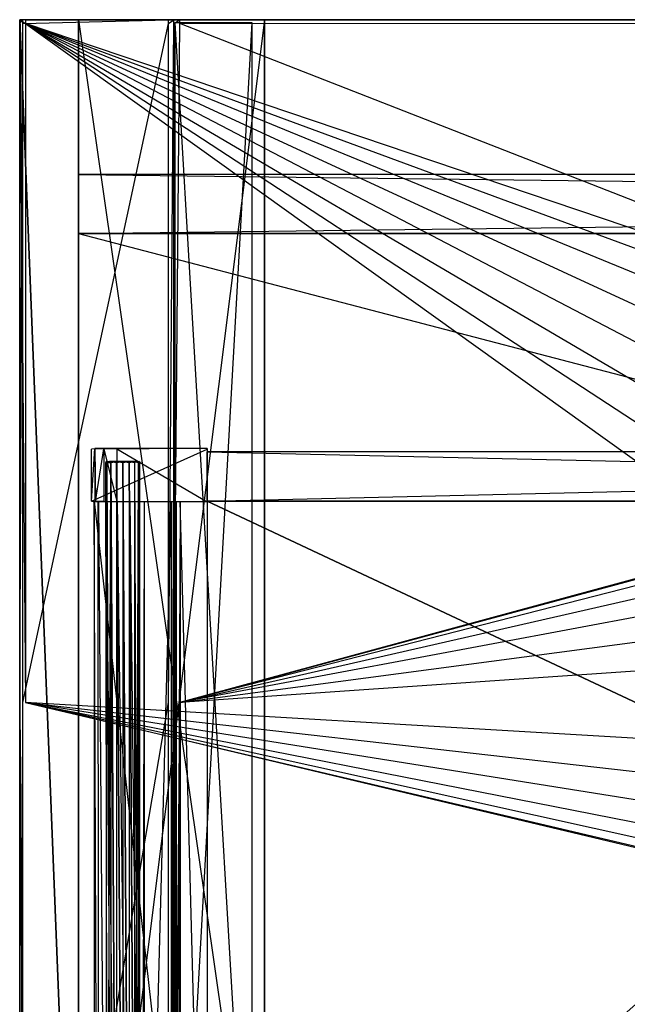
# Model space of a CAD drawing. Extents: x 0 to 1.6, y -0.5 to 0.
# Tile 6 of 23: x 0 to 0.2, y -0.32 to 0. Entities that reach past the tile are written whole.
import ezdxf

# ---------------------------------------------------------------- set-up
doc = ezdxf.new("R2010")
doc.units = 0
for name, color, linetype in [('L12_KORPUS_LEGATO_BO_X_15620__Y', 7, 'CONTINUOUS'), ('L13_KORPUS_LEGATO_RWT_X_15620__', 7, 'CONTINUOUS'), ('L14_KORPUS_LEGATO_3_N_B14600___', 7, 'CONTINUOUS'), ('L16_KORPUS_LEGATO_1_N_B14600___', 7, 'CONTINUOUS'), ('L18_KORPUS_LEGATO_SE_X_190__Y_4', 7, 'CONTINUOUS'), ('L20_DRAWERBOX_LEGATO_REL_6_X_36', 7, 'CONTINUOUS'), ('L22_DRAWERBOX_LEGATO_REL_4_X_13', 7, 'CONTINUOUS'), ('L23_DRAWERBOX_LEGATO_REL_3_X_68', 7, 'CONTINUOUS'), ('L24_DRAWERBOX_LEGATO_REL_2_X_68', 7, 'CONTINUOUS'), ('L25_DRAWERBOX_LEGATO_REL_1_X_37', 7, 'CONTINUOUS'), ('L9_PLATTE_LEGATO_N_B14600__0___', 7, 'CONTINUOUS')]:
    doc.layers.add(name, color=color, linetype=linetype)

msp = doc.modelspace()

# ---------------------------------------------------------------- linework, layer by layer
at = {"layer": 'L12_KORPUS_LEGATO_BO_X_15620__Y', "color": 8}
for points, invisible_edges in [([(0.019, -0.4785, 0.02), (0.019, -0.069, 0.001), (0.019, -0.4785, 0.001), (0.019, -0.4785, 0.02)], 13), ([(0.019, -0.069, 0.001), (0.019, -0.4785, 0.02), (0.019, -0.069, 0.02), (0.019, -0.069, 0.001)], 14), ([(1.581, -0.4785, 0.02), (0.019, -0.069, 0.02), (0.019, -0.4785, 0.02), (1.581, -0.4785, 0.02)], 13), ([(0.019, -0.069, 0.02), (1.581, -0.4785, 0.02), (1.581, -0.069, 0.02), (0.019, -0.069, 0.02)], 14), ([(1.581, -0.069, 0.001), (0.019, -0.4785, 0.001), (0.019, -0.069, 0.001), (1.581, -0.069, 0.001)], 13), ([(0.019, -0.4785, 0.001), (1.581, -0.069, 0.001), (1.581, -0.4785, 0.001), (0.019, -0.4785, 0.001)], 14), ([(0.019, -0.069, 0.02), (1.581, -0.069, 0.001), (0.019, -0.069, 0.001), (0.019, -0.069, 0.02)], 13), ([(1.581, -0.069, 0.001), (0.019, -0.069, 0.02), (1.581, -0.069, 0.02), (1.581, -0.069, 0.001)], 14)]:
    msp.add_3dface(points, dxfattribs=dict(at, invisible_edges=invisible_edges))
at = {"layer": 'L13_KORPUS_LEGATO_RWT_X_15620__', "color": 8}
for points, invisible_edges in [([(0.019, -0.05, 0.1605), (1.581, -0.05, 0.0005), (0.019, -0.05, 0.0005), (0.019, -0.05, 0.1605)], 13), ([(1.581, -0.05, 0.0005), (0.019, -0.05, 0.1605), (1.581, -0.05, 0.1605), (1.581, -0.05, 0.0005)], 14), ([(0.019, -0.069, 0.1605), (0.019, -0.05, 0.0005), (0.019, -0.069, 0.0005), (0.019, -0.069, 0.1605)], 13), ([(0.019, -0.05, 0.0005), (0.019, -0.069, 0.1605), (0.019, -0.05, 0.1605), (0.019, -0.05, 0.0005)], 14), ([(1.581, -0.05, 0.0005), (0.019, -0.069, 0.0005), (0.019, -0.05, 0.0005), (1.581, -0.05, 0.0005)], 13), ([(0.019, -0.069, 0.0005), (1.581, -0.05, 0.0005), (1.581, -0.069, 0.0005), (0.019, -0.069, 0.0005)], 14), ([(1.581, -0.069, 0.1605), (0.019, -0.05, 0.1605), (0.019, -0.069, 0.1605), (1.581, -0.069, 0.1605)], 13), ([(0.019, -0.05, 0.1605), (1.581, -0.069, 0.1605), (1.581, -0.05, 0.1605), (0.019, -0.05, 0.1605)], 14), ([(1.581, -0.069, 0.1605), (0.019, -0.069, 0.0005), (1.581, -0.069, 0.0005), (1.581, -0.069, 0.1605)], 13), ([(0.019, -0.069, 0.0005), (1.581, -0.069, 0.1605), (0.019, -0.069, 0.1605), (0.019, -0.069, 0.0005)], 14)]:
    msp.add_3dface(points, dxfattribs=dict(at, invisible_edges=invisible_edges))
at = {"layer": 'L14_KORPUS_LEGATO_3_N_B14600___', "color": 8}
for points, invisible_edges in [([(0.019, 0, 0.332), (0.079, 0, 0.313), (0.019, 0, 0.313), (0.019, 0, 0.332)], 13), ([(0.079, 0, 0.313), (0.019, 0, 0.332), (0.079, 0, 0.332), (0.079, 0, 0.313)], 14), ([(0.079, 0, 0.313), (0.019, -0.4785, 0.313), (0.019, 0, 0.313), (0.079, 0, 0.313)], 10), ([(0.019, -0.4785, 0.313), (0.079, 0, 0.313), (0.079, -0.4185, 0.313), (0.019, -0.4785, 0.313)], 13), ([(0.019, -0.4785, 0.332), (0.019, 0, 0.313), (0.019, -0.4785, 0.313), (0.019, -0.4785, 0.332)], 13), ([(0.019, 0, 0.313), (0.019, -0.4785, 0.332), (0.019, 0, 0.332), (0.019, 0, 0.313)], 14), ([(0.079, -0.4185, 0.332), (0.019, 0, 0.332), (0.019, -0.4785, 0.332), (0.079, -0.4185, 0.332)], 13), ([(0.019, 0, 0.332), (0.079, -0.4185, 0.332), (0.079, 0, 0.332), (0.019, 0, 0.332)], 14), ([(0.079, 0, 0.313), (0.079, -0.4185, 0.332), (0.079, -0.4185, 0.313), (0.079, 0, 0.313)], 13), ([(0.079, -0.4185, 0.332), (0.079, 0, 0.313), (0.079, 0, 0.332), (0.079, -0.4185, 0.332)], 14)]:
    msp.add_3dface(points, dxfattribs=dict(at, invisible_edges=invisible_edges))
at = {"layer": 'L16_KORPUS_LEGATO_1_N_B14600___', "color": 8}
for points, invisible_edges in [([(0.075, -0.001, 0.332), (0.05, -0.45, 0.332), (0.05, -0.001, 0.332), (0.075, -0.001, 0.332)], 13), ([(0.05, -0.45, 0.332), (0.075, -0.001, 0.332), (0.075, -0.425, 0.332), (0.05, -0.45, 0.332)], 14), ([(0.075, -0.425, 0.342), (0.05, -0.001, 0.342), (0.05, -0.45, 0.342), (0.075, -0.425, 0.342)], 13), ([(0.05, -0.001, 0.342), (0.075, -0.425, 0.342), (0.075, -0.001, 0.342), (0.05, -0.001, 0.342)], 14), ([(0.05, -0.45, 0.342), (0.05, -0.001, 0.332), (0.05, -0.45, 0.332), (0.05, -0.45, 0.342)], 13), ([(0.05, -0.001, 0.332), (0.05, -0.45, 0.342), (0.05, -0.001, 0.342), (0.05, -0.001, 0.332)], 14), ([(0.05, -0.001, 0.342), (0.075, -0.001, 0.332), (0.05, -0.001, 0.332), (0.05, -0.001, 0.342)], 13), ([(0.075, -0.001, 0.332), (0.05, -0.001, 0.342), (0.075, -0.001, 0.342), (0.075, -0.001, 0.332)], 14), ([(0.075, -0.001, 0.332), (0.075, -0.425, 0.342), (0.075, -0.425, 0.332), (0.075, -0.001, 0.332)], 13), ([(0.075, -0.425, 0.342), (0.075, -0.001, 0.332), (0.075, -0.001, 0.342), (0.075, -0.425, 0.342)], 14)]:
    msp.add_3dface(points, dxfattribs=dict(at, invisible_edges=invisible_edges))
at = {"layer": 'L18_KORPUS_LEGATO_SE_X_190__Y_4', "color": 8}
for points, invisible_edges in [([(0.019, -0.479, 0.34), (0, 0, 0.34), (0, -0.479, 0.34), (0.019, -0.479, 0.34)], 13), ([(0, 0, 0.34), (0.019, -0.479, 0.34), (0.019, 0, 0.34), (0, 0, 0.34)], 14), ([(0, 0), (0.019, -0.479), (0, -0.479), (0, 0)], 13), ([(0.019, -0.479), (0, 0), (0.019, 0), (0.019, -0.479)], 14), ([(0, -0.479, 0.34), (0, 0), (0, -0.479), (0, -0.479, 0.34)], 13), ([(0, 0), (0, -0.479, 0.34), (0, 0, 0.34), (0, 0)], 14), ([(0, 0, 0.34), (0.019, 0), (0, 0), (0, 0, 0.34)], 13), ([(0.019, 0), (0, 0, 0.34), (0.019, 0, 0.34), (0.019, 0)], 14), ([(0.019, 0), (0.019, -0.479, 0.34), (0.019, -0.479), (0.019, 0)], 13), ([(0.019, -0.479, 0.34), (0.019, 0), (0.019, 0, 0.34), (0.019, -0.479, 0.34)], 14)]:
    msp.add_3dface(points, dxfattribs=dict(at, invisible_edges=invisible_edges))
at = {"layer": 'L20_DRAWERBOX_LEGATO_REL_6_X_36', "color": 8}
for points, invisible_edges in [([(0.060485, -0.4795, 0.032), (0.024, -0.1555, 0.032), (0.024, -0.4795, 0.032), (0.060485, -0.4795, 0.032)], 13), ([(0.024, -0.1555, 0.032), (0.060485, -0.4795, 0.032), (0.060485, -0.1555, 0.032), (0.024, -0.1555, 0.032)], 14), ([(0.024, -0.1555, 0.032), (0.025286, -0.4795, 0.10758), (0.024, -0.4795, 0.032), (0.024, -0.1555, 0.032)], 13), ([(0.025286, -0.4795, 0.10758), (0.024, -0.1555, 0.032), (0.025286, -0.1555, 0.10758), (0.025286, -0.4795, 0.10758)], 14), ([(0.025286, -0.1555, 0.10758), (0.025533, -0.4795, 0.110955), (0.025286, -0.4795, 0.10758), (0.025286, -0.1555, 0.10758)], 13), ([(0.025533, -0.4795, 0.110955), (0.025286, -0.1555, 0.10758), (0.025533, -0.1555, 0.110955), (0.025533, -0.4795, 0.110955)], 14), ([(0.025533, -0.1555, 0.110955), (0.02788, -0.4795, 0.114232), (0.025533, -0.4795, 0.110955), (0.025533, -0.1555, 0.110955)], 13), ([(0.02788, -0.4795, 0.114232), (0.025533, -0.1555, 0.110955), (0.02788, -0.1555, 0.114232), (0.02788, -0.4795, 0.114232)], 14), ([(0.02788, -0.1555, 0.114232), (0.031526, -0.4795, 0.115948), (0.02788, -0.4795, 0.114232), (0.02788, -0.1555, 0.114232)], 13), ([(0.031526, -0.4795, 0.115948), (0.02788, -0.1555, 0.114232), (0.031526, -0.1555, 0.115948), (0.031526, -0.4795, 0.115948)], 14), ([(0.031526, -0.1555, 0.115948), (0.035589, -0.4795, 0.115998), (0.031526, -0.4795, 0.115948), (0.031526, -0.1555, 0.115948)], 13), ([(0.035589, -0.4795, 0.115998), (0.031526, -0.1555, 0.115948), (0.035589, -0.1555, 0.115998), (0.035589, -0.4795, 0.115998)], 14), ([(0.035589, -0.1555, 0.115998), (0.039428, -0.4795, 0.114666), (0.035589, -0.4795, 0.115998), (0.035589, -0.1555, 0.115998)], 13), ([(0.039428, -0.4795, 0.114666), (0.035589, -0.1555, 0.115998), (0.039428, -0.1555, 0.114666), (0.039428, -0.4795, 0.114666)], 14), ([(0.039428, -0.4795, 0.114666), (0.04018, -0.1555, 0.113598), (0.04018, -0.4795, 0.113598), (0.039428, -0.4795, 0.114666)], 13), ([(0.04018, -0.1555, 0.113598), (0.039428, -0.4795, 0.114666), (0.039428, -0.1555, 0.114666), (0.04018, -0.1555, 0.113598)], 14), ([(0.04018, -0.4795, 0.113598), (0.048889, -0.1555, 0.060646), (0.048889, -0.4795, 0.060646), (0.04018, -0.4795, 0.113598)], 13), ([(0.048889, -0.1555, 0.060646), (0.04018, -0.4795, 0.113598), (0.04018, -0.1555, 0.113598), (0.048889, -0.1555, 0.060646)], 14), ([(0.048889, -0.4795, 0.060646), (0.04947, -0.1555, 0.058607), (0.04947, -0.4795, 0.058607), (0.048889, -0.4795, 0.060646)], 13), ([(0.04947, -0.1555, 0.058607), (0.048889, -0.4795, 0.060646), (0.048889, -0.1555, 0.060646), (0.04947, -0.1555, 0.058607)], 14), ([(0.04947, -0.4795, 0.058607), (0.050433, -0.1555, 0.056719), (0.050433, -0.4795, 0.056719), (0.04947, -0.4795, 0.058607)], 13), ([(0.050433, -0.1555, 0.056719), (0.04947, -0.4795, 0.058607), (0.04947, -0.1555, 0.058607), (0.050433, -0.1555, 0.056719)], 14), ([(0.050433, -0.4795, 0.056719), (0.051741, -0.1555, 0.055052), (0.051741, -0.4795, 0.055052), (0.050433, -0.4795, 0.056719)], 13), ([(0.051741, -0.1555, 0.055052), (0.050433, -0.4795, 0.056719), (0.050433, -0.1555, 0.056719), (0.051741, -0.1555, 0.055052)], 14), ([(0.051741, -0.1555, 0.055052), (0.060485, -0.4795, 0.048743), (0.051741, -0.4795, 0.055052), (0.051741, -0.1555, 0.055052)], 13), ([(0.060485, -0.4795, 0.048743), (0.051741, -0.1555, 0.055052), (0.060485, -0.1555, 0.048743), (0.060485, -0.4795, 0.048743)], 14), ([(0.060485, -0.4795, 0.048743), (0.060485, -0.1555, 0.032), (0.060485, -0.4795, 0.032), (0.060485, -0.4795, 0.048743)], 13), ([(0.060485, -0.1555, 0.032), (0.060485, -0.4795, 0.048743), (0.060485, -0.1555, 0.048743), (0.060485, -0.1555, 0.032)], 14)]:
    msp.add_3dface(points, dxfattribs=dict(at, invisible_edges=invisible_edges))
at = {"layer": 'L22_DRAWERBOX_LEGATO_REL_4_X_13', "color": 8}
for points, invisible_edges in [([(0.027831, -0.142651, 0.1666), (0.028243, -0.143025, 0.168674), (0.027831, -0.143025, 0.1666), (0.027831, -0.142651, 0.1666)], 13), ([(0.028243, -0.143025, 0.168674), (0.027831, -0.142651, 0.1666), (0.028243, -0.142651, 0.168674), (0.028243, -0.143025, 0.168674)], 14), ([(0.028243, -0.142651, 0.164526), (0.027831, -0.143025, 0.1666), (0.028243, -0.143025, 0.164526), (0.028243, -0.142651, 0.164526)], 13), ([(0.027831, -0.143025, 0.1666), (0.028243, -0.142651, 0.164526), (0.027831, -0.142651, 0.1666), (0.027831, -0.143025, 0.1666)], 14), ([(0.029336, -0.142651, 0.164979), (0.027831, -0.142651, 0.1666), (0.028243, -0.142651, 0.164526), (0.029336, -0.142651, 0.164979)], 13), ([(0.027831, -0.142651, 0.1666), (0.029336, -0.142651, 0.164979), (0.029013, -0.142651, 0.1666), (0.027831, -0.142651, 0.1666)], 14), ([(0.029336, -0.142651, 0.168221), (0.027831, -0.142651, 0.1666), (0.029013, -0.142651, 0.1666), (0.029336, -0.142651, 0.168221)], 13), ([(0.027831, -0.142651, 0.1666), (0.029336, -0.142651, 0.168221), (0.028243, -0.142651, 0.168674), (0.027831, -0.142651, 0.1666)], 14), ([(0.027831, -0.143025, 0.1666), (0.028243, -0.452987, 0.168674), (0.027831, -0.452987, 0.1666), (0.027831, -0.143025, 0.1666)], 13), ([(0.028243, -0.452987, 0.168674), (0.027831, -0.143025, 0.1666), (0.028243, -0.143025, 0.168674), (0.028243, -0.452987, 0.168674)], 14), ([(0.028243, -0.143025, 0.164526), (0.027831, -0.452987, 0.1666), (0.028243, -0.452987, 0.164526), (0.028243, -0.143025, 0.164526)], 13), ([(0.027831, -0.452987, 0.1666), (0.028243, -0.143025, 0.164526), (0.027831, -0.143025, 0.1666), (0.027831, -0.452987, 0.1666)], 14), ([(0.028243, -0.142651, 0.168674), (0.029418, -0.143025, 0.170432), (0.028243, -0.143025, 0.168674), (0.028243, -0.142651, 0.168674)], 13), ([(0.029418, -0.143025, 0.170432), (0.028243, -0.142651, 0.168674), (0.029418, -0.142651, 0.170432), (0.029418, -0.143025, 0.170432)], 14), ([(0.029418, -0.142651, 0.162768), (0.028243, -0.143025, 0.164526), (0.029418, -0.143025, 0.162768), (0.029418, -0.142651, 0.162768)], 13), ([(0.028243, -0.143025, 0.164526), (0.029418, -0.142651, 0.162768), (0.028243, -0.142651, 0.164526), (0.028243, -0.143025, 0.164526)], 14), ([(0.030254, -0.142651, 0.163604), (0.028243, -0.142651, 0.164526), (0.029418, -0.142651, 0.162768), (0.030254, -0.142651, 0.163604)], 13), ([(0.028243, -0.142651, 0.164526), (0.030254, -0.142651, 0.163604), (0.029336, -0.142651, 0.164979), (0.028243, -0.142651, 0.164526)], 14), ([(0.030254, -0.142651, 0.169596), (0.028243, -0.142651, 0.168674), (0.029336, -0.142651, 0.168221), (0.030254, -0.142651, 0.169596)], 13), ([(0.028243, -0.142651, 0.168674), (0.030254, -0.142651, 0.169596), (0.029418, -0.142651, 0.170432), (0.028243, -0.142651, 0.168674)], 14), ([(0.028243, -0.143025, 0.168674), (0.029418, -0.452987, 0.170432), (0.028243, -0.452987, 0.168674), (0.028243, -0.143025, 0.168674)], 13), ([(0.029418, -0.452987, 0.170432), (0.028243, -0.143025, 0.168674), (0.029418, -0.143025, 0.170432), (0.029418, -0.452987, 0.170432)], 14), ([(0.029418, -0.143025, 0.162768), (0.028243, -0.452987, 0.164526), (0.029418, -0.452987, 0.162768), (0.029418, -0.143025, 0.162768)], 13), ([(0.028243, -0.452987, 0.164526), (0.029418, -0.143025, 0.162768), (0.028243, -0.143025, 0.164526), (0.028243, -0.452987, 0.164526)], 14), ([(0.029336, -0.142651, 0.164979), (0.037487, -0.142651, 0.1666), (0.029013, -0.142651, 0.1666), (0.029336, -0.142651, 0.164979)], 13), ([(0.029013, -0.142651, 0.1666), (0.037487, -0.142651, 0.1666), (0.029336, -0.142651, 0.168221), (0.029013, -0.142651, 0.1666)], 10), ([(0.030254, -0.142651, 0.163604), (0.036246, -0.142651, 0.163604), (0.029336, -0.142651, 0.164979), (0.030254, -0.142651, 0.163604)], 10), ([(0.029336, -0.142651, 0.164979), (0.036246, -0.142651, 0.163604), (0.037165, -0.142651, 0.164979), (0.029336, -0.142651, 0.164979)], 13), ([(0.029336, -0.142651, 0.164979), (0.037165, -0.142651, 0.164979), (0.037487, -0.142651, 0.1666), (0.029336, -0.142651, 0.164979)], 10), ([(0.029336, -0.142651, 0.168221), (0.037487, -0.142651, 0.1666), (0.037165, -0.142651, 0.168221), (0.029336, -0.142651, 0.168221)], 13), ([(0.029336, -0.142651, 0.168221), (0.037165, -0.142651, 0.168221), (0.030254, -0.142651, 0.169596), (0.029336, -0.142651, 0.168221)], 14), ([(0.031176, -0.142651, 0.171607), (0.029418, -0.143025, 0.170432), (0.029418, -0.142651, 0.170432), (0.031176, -0.142651, 0.171607)], 13), ([(0.029418, -0.143025, 0.170432), (0.031176, -0.142651, 0.171607), (0.031176, -0.143025, 0.171607), (0.029418, -0.143025, 0.170432)], 14), ([(0.031176, -0.143025, 0.161593), (0.029418, -0.142651, 0.162768), (0.029418, -0.143025, 0.162768), (0.031176, -0.143025, 0.161593)], 13), ([(0.029418, -0.142651, 0.162768), (0.031176, -0.143025, 0.161593), (0.031176, -0.142651, 0.161593), (0.029418, -0.142651, 0.162768)], 14), ([(0.031629, -0.142651, 0.162686), (0.029418, -0.142651, 0.162768), (0.031176, -0.142651, 0.161593), (0.031629, -0.142651, 0.162686)], 13), ([(0.029418, -0.142651, 0.162768), (0.031629, -0.142651, 0.162686), (0.030254, -0.142651, 0.163604), (0.029418, -0.142651, 0.162768)], 14), ([(0.031629, -0.142651, 0.170514), (0.029418, -0.142651, 0.170432), (0.030254, -0.142651, 0.169596), (0.031629, -0.142651, 0.170514)], 13), ([(0.029418, -0.142651, 0.170432), (0.031629, -0.142651, 0.170514), (0.031176, -0.142651, 0.171607), (0.029418, -0.142651, 0.170432)], 14), ([(0.029418, -0.143025, 0.170432), (0.031176, -0.452987, 0.171607), (0.029418, -0.452987, 0.170432), (0.029418, -0.143025, 0.170432)], 13), ([(0.031176, -0.452987, 0.171607), (0.029418, -0.143025, 0.170432), (0.031176, -0.143025, 0.171607), (0.031176, -0.452987, 0.171607)], 14), ([(0.031176, -0.452987, 0.161593), (0.029418, -0.143025, 0.162768), (0.029418, -0.452987, 0.162768), (0.031176, -0.452987, 0.161593)], 13), ([(0.029418, -0.143025, 0.162768), (0.031176, -0.452987, 0.161593), (0.031176, -0.143025, 0.161593), (0.029418, -0.143025, 0.162768)], 14), ([(0.031629, -0.142651, 0.162686), (0.034872, -0.142651, 0.162686), (0.030254, -0.142651, 0.163604), (0.031629, -0.142651, 0.162686)], 10), ([(0.030254, -0.142651, 0.163604), (0.034872, -0.142651, 0.162686), (0.036246, -0.142651, 0.163604), (0.030254, -0.142651, 0.163604)], 13), ([(0.030254, -0.142651, 0.169596), (0.037165, -0.142651, 0.168221), (0.036246, -0.142651, 0.169596), (0.030254, -0.142651, 0.169596)], 15), ([(0.030254, -0.142651, 0.169596), (0.036246, -0.142651, 0.169596), (0.031629, -0.142651, 0.170514), (0.030254, -0.142651, 0.169596)], 15), ([(0.03325, -0.142651, 0.172019), (0.031176, -0.143025, 0.171607), (0.031176, -0.142651, 0.171607), (0.03325, -0.142651, 0.172019)], 13), ([(0.031176, -0.143025, 0.171607), (0.03325, -0.142651, 0.172019), (0.03325, -0.143025, 0.172019), (0.031176, -0.143025, 0.171607)], 14), ([(0.03325, -0.143025, 0.161181), (0.031176, -0.142651, 0.161593), (0.031176, -0.143025, 0.161593), (0.03325, -0.143025, 0.161181)], 13), ([(0.031176, -0.142651, 0.161593), (0.03325, -0.143025, 0.161181), (0.03325, -0.142651, 0.161181), (0.031176, -0.142651, 0.161593)], 14), ([(0.03325, -0.142651, 0.162363), (0.031176, -0.142651, 0.161593), (0.03325, -0.142651, 0.161181), (0.03325, -0.142651, 0.162363)], 13), ([(0.031176, -0.142651, 0.161593), (0.03325, -0.142651, 0.162363), (0.031629, -0.142651, 0.162686), (0.031176, -0.142651, 0.161593)], 14), ([(0.03325, -0.142651, 0.170837), (0.031176, -0.142651, 0.171607), (0.031629, -0.142651, 0.170514), (0.03325, -0.142651, 0.170837)], 13), ([(0.031176, -0.142651, 0.171607), (0.03325, -0.142651, 0.170837), (0.03325, -0.142651, 0.172019), (0.031176, -0.142651, 0.171607)], 14), ([(0.031176, -0.143025, 0.171607), (0.03325, -0.452987, 0.172019), (0.031176, -0.452987, 0.171607), (0.031176, -0.143025, 0.171607)], 13), ([(0.03325, -0.452987, 0.172019), (0.031176, -0.143025, 0.171607), (0.03325, -0.143025, 0.172019), (0.03325, -0.452987, 0.172019)], 14), ([(0.03325, -0.452987, 0.161181), (0.031176, -0.143025, 0.161593), (0.031176, -0.452987, 0.161593), (0.03325, -0.452987, 0.161181)], 13), ([(0.031176, -0.143025, 0.161593), (0.03325, -0.452987, 0.161181), (0.03325, -0.143025, 0.161181), (0.031176, -0.143025, 0.161593)], 14), ([(0.034872, -0.142651, 0.162686), (0.031629, -0.142651, 0.162686), (0.03325, -0.142651, 0.162363), (0.034872, -0.142651, 0.162686)], 13), ([(0.031629, -0.142651, 0.170514), (0.036246, -0.142651, 0.169596), (0.034872, -0.142651, 0.170514), (0.031629, -0.142651, 0.170514)], 15), ([(0.031629, -0.142651, 0.170514), (0.034872, -0.142651, 0.170514), (0.03325, -0.142651, 0.170837), (0.031629, -0.142651, 0.170514)], 15), ([(0.035324, -0.143025, 0.161593), (0.03325, -0.142651, 0.161181), (0.03325, -0.143025, 0.161181), (0.035324, -0.143025, 0.161593)], 13), ([(0.03325, -0.142651, 0.161181), (0.035324, -0.143025, 0.161593), (0.035324, -0.142651, 0.161593), (0.03325, -0.142651, 0.161181)], 14), ([(0.035324, -0.142651, 0.171607), (0.03325, -0.143025, 0.172019), (0.03325, -0.142651, 0.172019), (0.035324, -0.142651, 0.171607)], 13), ([(0.03325, -0.143025, 0.172019), (0.035324, -0.142651, 0.171607), (0.035324, -0.143025, 0.171607), (0.03325, -0.143025, 0.172019)], 14), ([(0.035324, -0.142651, 0.171607), (0.03325, -0.142651, 0.170837), (0.034872, -0.142651, 0.170514), (0.035324, -0.142651, 0.171607)], 13), ([(0.03325, -0.142651, 0.170837), (0.035324, -0.142651, 0.171607), (0.03325, -0.142651, 0.172019), (0.03325, -0.142651, 0.170837)], 14), ([(0.035324, -0.142651, 0.161593), (0.03325, -0.142651, 0.162363), (0.03325, -0.142651, 0.161181), (0.035324, -0.142651, 0.161593)], 13), ([(0.03325, -0.142651, 0.162363), (0.035324, -0.142651, 0.161593), (0.034872, -0.142651, 0.162686), (0.03325, -0.142651, 0.162363)], 14), ([(0.035324, -0.452987, 0.161593), (0.03325, -0.143025, 0.161181), (0.03325, -0.452987, 0.161181), (0.035324, -0.452987, 0.161593)], 13), ([(0.03325, -0.143025, 0.161181), (0.035324, -0.452987, 0.161593), (0.035324, -0.143025, 0.161593), (0.03325, -0.143025, 0.161181)], 14), ([(0.03325, -0.143025, 0.172019), (0.035324, -0.452987, 0.171607), (0.03325, -0.452987, 0.172019), (0.03325, -0.143025, 0.172019)], 13), ([(0.035324, -0.452987, 0.171607), (0.03325, -0.143025, 0.172019), (0.035324, -0.143025, 0.171607), (0.035324, -0.452987, 0.171607)], 14), ([(0.037082, -0.142651, 0.170432), (0.034872, -0.142651, 0.170514), (0.036246, -0.142651, 0.169596), (0.037082, -0.142651, 0.170432)], 13), ([(0.034872, -0.142651, 0.170514), (0.037082, -0.142651, 0.170432), (0.035324, -0.142651, 0.171607), (0.034872, -0.142651, 0.170514)], 14), ([(0.037082, -0.142651, 0.162768), (0.034872, -0.142651, 0.162686), (0.035324, -0.142651, 0.161593), (0.037082, -0.142651, 0.162768)], 13), ([(0.034872, -0.142651, 0.162686), (0.037082, -0.142651, 0.162768), (0.036246, -0.142651, 0.163604), (0.034872, -0.142651, 0.162686)], 14), ([(0.037082, -0.143025, 0.162768), (0.035324, -0.142651, 0.161593), (0.035324, -0.143025, 0.161593), (0.037082, -0.143025, 0.162768)], 13), ([(0.035324, -0.142651, 0.161593), (0.037082, -0.143025, 0.162768), (0.037082, -0.142651, 0.162768), (0.035324, -0.142651, 0.161593)], 14), ([(0.037082, -0.142651, 0.170432), (0.035324, -0.143025, 0.171607), (0.035324, -0.142651, 0.171607), (0.037082, -0.142651, 0.170432)], 13), ([(0.035324, -0.143025, 0.171607), (0.037082, -0.142651, 0.170432), (0.037082, -0.143025, 0.170432), (0.035324, -0.143025, 0.171607)], 14), ([(0.037082, -0.452987, 0.162768), (0.035324, -0.143025, 0.161593), (0.035324, -0.452987, 0.161593), (0.037082, -0.452987, 0.162768)], 13), ([(0.035324, -0.143025, 0.161593), (0.037082, -0.452987, 0.162768), (0.037082, -0.143025, 0.162768), (0.035324, -0.143025, 0.161593)], 14), ([(0.035324, -0.143025, 0.171607), (0.037082, -0.452987, 0.170432), (0.035324, -0.452987, 0.171607), (0.035324, -0.143025, 0.171607)], 13), ([(0.037082, -0.452987, 0.170432), (0.035324, -0.143025, 0.171607), (0.037082, -0.143025, 0.170432), (0.037082, -0.452987, 0.170432)], 14), ([(0.038257, -0.142651, 0.168674), (0.036246, -0.142651, 0.169596), (0.037165, -0.142651, 0.168221), (0.038257, -0.142651, 0.168674)], 13), ([(0.036246, -0.142651, 0.169596), (0.038257, -0.142651, 0.168674), (0.037082, -0.142651, 0.170432), (0.036246, -0.142651, 0.169596)], 14), ([(0.038257, -0.142651, 0.164526), (0.036246, -0.142651, 0.163604), (0.037082, -0.142651, 0.162768), (0.038257, -0.142651, 0.164526)], 13), ([(0.036246, -0.142651, 0.163604), (0.038257, -0.142651, 0.164526), (0.037165, -0.142651, 0.164979), (0.036246, -0.142651, 0.163604)], 14), ([(0.038257, -0.143025, 0.164526), (0.037082, -0.142651, 0.162768), (0.037082, -0.143025, 0.162768), (0.038257, -0.143025, 0.164526)], 13), ([(0.037082, -0.142651, 0.162768), (0.038257, -0.143025, 0.164526), (0.038257, -0.142651, 0.164526), (0.037082, -0.142651, 0.162768)], 14), ([(0.037082, -0.143025, 0.170432), (0.038257, -0.142651, 0.168674), (0.038257, -0.143025, 0.168674), (0.037082, -0.143025, 0.170432)], 13), ([(0.038257, -0.142651, 0.168674), (0.037082, -0.143025, 0.170432), (0.037082, -0.142651, 0.170432), (0.038257, -0.142651, 0.168674)], 14), ([(0.038257, -0.452987, 0.164526), (0.037082, -0.143025, 0.162768), (0.037082, -0.452987, 0.162768), (0.038257, -0.452987, 0.164526)], 13), ([(0.037082, -0.143025, 0.162768), (0.038257, -0.452987, 0.164526), (0.038257, -0.143025, 0.164526), (0.037082, -0.143025, 0.162768)], 14), ([(0.037082, -0.452987, 0.170432), (0.038257, -0.143025, 0.168674), (0.038257, -0.452987, 0.168674), (0.037082, -0.452987, 0.170432)], 13), ([(0.038257, -0.143025, 0.168674), (0.037082, -0.452987, 0.170432), (0.037082, -0.143025, 0.170432), (0.038257, -0.143025, 0.168674)], 14), ([(0.037487, -0.142651, 0.1666), (0.038257, -0.142651, 0.168674), (0.037165, -0.142651, 0.168221), (0.037487, -0.142651, 0.1666)], 14), ([(0.03867, -0.142651, 0.1666), (0.037165, -0.142651, 0.164979), (0.038257, -0.142651, 0.164526), (0.03867, -0.142651, 0.1666)], 13), ([(0.037165, -0.142651, 0.164979), (0.03867, -0.142651, 0.1666), (0.037487, -0.142651, 0.1666), (0.037165, -0.142651, 0.164979)], 14), ([(0.038257, -0.142651, 0.168674), (0.037487, -0.142651, 0.1666), (0.03867, -0.142651, 0.1666), (0.038257, -0.142651, 0.168674)], 13), ([(0.03867, -0.143025, 0.1666), (0.038257, -0.142651, 0.164526), (0.038257, -0.143025, 0.164526), (0.03867, -0.143025, 0.1666)], 13), ([(0.038257, -0.142651, 0.164526), (0.03867, -0.143025, 0.1666), (0.03867, -0.142651, 0.1666), (0.038257, -0.142651, 0.164526)], 14), ([(0.038257, -0.143025, 0.168674), (0.03867, -0.142651, 0.1666), (0.03867, -0.143025, 0.1666), (0.038257, -0.143025, 0.168674)], 13), ([(0.03867, -0.142651, 0.1666), (0.038257, -0.143025, 0.168674), (0.038257, -0.142651, 0.168674), (0.03867, -0.142651, 0.1666)], 14), ([(0.03867, -0.452987, 0.1666), (0.038257, -0.143025, 0.164526), (0.038257, -0.452987, 0.164526), (0.03867, -0.452987, 0.1666)], 13), ([(0.038257, -0.143025, 0.164526), (0.03867, -0.452987, 0.1666), (0.03867, -0.143025, 0.1666), (0.038257, -0.143025, 0.164526)], 14), ([(0.038257, -0.452987, 0.168674), (0.03867, -0.143025, 0.1666), (0.03867, -0.452987, 0.1666), (0.038257, -0.452987, 0.168674)], 13), ([(0.03867, -0.143025, 0.1666), (0.038257, -0.452987, 0.168674), (0.038257, -0.143025, 0.168674), (0.03867, -0.143025, 0.1666)], 14)]:
    msp.add_3dface(points, dxfattribs=dict(at, invisible_edges=invisible_edges))
at = {"layer": 'L23_DRAWERBOX_LEGATO_REL_3_X_68', "color": 8}
for points, invisible_edges in [([(0.060485, -0.1555, 0.032), (0.749015, -0.1555, 0.048), (0.749015, -0.1555, 0.032), (0.060485, -0.1555, 0.032)], 13), ([(0.749015, -0.1555, 0.048), (0.060485, -0.1555, 0.032), (0.060485, -0.1555, 0.048), (0.749015, -0.1555, 0.048)], 14), ([(0.749015, -0.4795, 0.048), (0.060485, -0.1555, 0.048), (0.060485, -0.4795, 0.048), (0.749015, -0.4795, 0.048)], 13), ([(0.060485, -0.1555, 0.048), (0.749015, -0.4795, 0.048), (0.749015, -0.1555, 0.048), (0.060485, -0.1555, 0.048)], 14), ([(0.060485, -0.1555, 0.032), (0.749015, -0.4795, 0.032), (0.060485, -0.4795, 0.032), (0.060485, -0.1555, 0.032)], 13), ([(0.749015, -0.4795, 0.032), (0.060485, -0.1555, 0.032), (0.749015, -0.1555, 0.032), (0.749015, -0.4795, 0.032)], 14), ([(0.060485, -0.4795, 0.048), (0.060485, -0.1555, 0.032), (0.060485, -0.4795, 0.032), (0.060485, -0.4795, 0.048)], 13), ([(0.060485, -0.1555, 0.032), (0.060485, -0.4795, 0.048), (0.060485, -0.1555, 0.048), (0.060485, -0.1555, 0.032)], 14)]:
    msp.add_3dface(points, dxfattribs=dict(at, invisible_edges=invisible_edges))
at = {"layer": 'L24_DRAWERBOX_LEGATO_REL_2_X_68', "color": 8}
for points, invisible_edges in [([(0.749015, -0.1555, 0.167), (0.060485, -0.1395, 0.167), (0.060485, -0.1555, 0.167), (0.749015, -0.1555, 0.167)], 13), ([(0.060485, -0.1395, 0.167), (0.749015, -0.1555, 0.167), (0.749015, -0.1395, 0.167), (0.060485, -0.1395, 0.167)], 14), ([(0.060485, -0.1395, 0.167), (0.749015, -0.1395, 0.032), (0.060485, -0.1395, 0.032), (0.060485, -0.1395, 0.167)], 13), ([(0.749015, -0.1395, 0.032), (0.060485, -0.1395, 0.167), (0.749015, -0.1395, 0.167), (0.749015, -0.1395, 0.032)], 14), ([(0.749015, -0.1395, 0.032), (0.060485, -0.1555, 0.032), (0.060485, -0.1395, 0.032), (0.749015, -0.1395, 0.032)], 13), ([(0.060485, -0.1555, 0.032), (0.749015, -0.1395, 0.032), (0.749015, -0.1555, 0.032), (0.060485, -0.1555, 0.032)], 14), ([(0.060485, -0.1555, 0.167), (0.060485, -0.1395, 0.032), (0.060485, -0.1555, 0.032), (0.060485, -0.1555, 0.167)], 13), ([(0.060485, -0.1395, 0.032), (0.060485, -0.1555, 0.167), (0.060485, -0.1395, 0.167), (0.060485, -0.1395, 0.032)], 14), ([(0.749015, -0.1555, 0.032), (0.060485, -0.1555, 0.167), (0.060485, -0.1555, 0.032), (0.749015, -0.1555, 0.032)], 13), ([(0.060485, -0.1555, 0.167), (0.749015, -0.1555, 0.032), (0.749015, -0.1555, 0.167), (0.060485, -0.1555, 0.167)], 14)]:
    msp.add_3dface(points, dxfattribs=dict(at, invisible_edges=invisible_edges))
at = {"layer": 'L25_DRAWERBOX_LEGATO_REL_1_X_37', "color": 8}
for points, invisible_edges in [([(0.060485, -0.138513, 0.1674), (0.023142, -0.138651, 0.032007), (0.024237, -0.138468, 0.157951), (0.060485, -0.138513, 0.1674)], 14), ([(0.024237, -0.138468, 0.157951), (0.023142, -0.155499, 0.032007), (0.024237, -0.155682, 0.157951), (0.024237, -0.138468, 0.157951)], 13), ([(0.023142, -0.155499, 0.032007), (0.024237, -0.138468, 0.157951), (0.023142, -0.138651, 0.032007), (0.023142, -0.155499, 0.032007)], 14), ([(0.060485, -0.138513, 0.1674), (0.060485, -0.13865, 0.032), (0.023142, -0.138651, 0.032007), (0.060485, -0.138513, 0.1674)], 14), ([(0.060485, -0.13865, 0.032), (0.023142, -0.155499, 0.032007), (0.023142, -0.138651, 0.032007), (0.060485, -0.13865, 0.032)], 13), ([(0.023142, -0.155499, 0.032007), (0.060485, -0.13865, 0.032), (0.060485, -0.1555, 0.032), (0.023142, -0.155499, 0.032007)], 14), ([(0.060485, -0.138513, 0.1674), (0.024237, -0.138468, 0.157951), (0.027167, -0.138536, 0.165411), (0.060485, -0.138513, 0.1674)], 14), ([(0.027167, -0.138536, 0.165411), (0.024237, -0.138468, 0.157951), (0.024482, -0.138542, 0.16166), (0.027167, -0.138536, 0.165411)], 14), ([(0.024482, -0.155608, 0.16166), (0.024237, -0.138468, 0.157951), (0.024237, -0.155682, 0.157951), (0.024482, -0.155608, 0.16166)], 13), ([(0.024237, -0.138468, 0.157951), (0.024482, -0.155608, 0.16166), (0.024482, -0.138542, 0.16166), (0.024237, -0.138468, 0.157951)], 14), ([(0.027167, -0.138536, 0.165411), (0.024482, -0.155608, 0.16166), (0.027167, -0.155614, 0.165411), (0.027167, -0.138536, 0.165411)], 13), ([(0.024482, -0.155608, 0.16166), (0.027167, -0.138536, 0.165411), (0.024482, -0.138542, 0.16166), (0.024482, -0.155608, 0.16166)], 14), ([(0.060485, -0.138513, 0.1674), (0.027167, -0.138536, 0.165411), (0.031279, -0.138525, 0.167347), (0.060485, -0.138513, 0.1674)], 14), ([(0.027167, -0.138536, 0.165411), (0.031279, -0.155625, 0.167347), (0.031279, -0.138525, 0.167347), (0.027167, -0.138536, 0.165411)], 14), ([(0.031279, -0.155625, 0.167347), (0.027167, -0.138536, 0.165411), (0.027167, -0.155614, 0.165411), (0.031279, -0.155625, 0.167347)], 13), ([(0.031279, -0.138525, 0.167347), (0.060485, -0.155637, 0.1674), (0.060485, -0.138513, 0.1674), (0.031279, -0.138525, 0.167347)], 14), ([(0.060485, -0.155637, 0.1674), (0.031279, -0.138525, 0.167347), (0.031279, -0.155625, 0.167347), (0.060485, -0.155637, 0.1674)], 13), ([(0.060485, -0.1555, 0.032), (0.060485, -0.138513, 0.1674), (0.060485, -0.155637, 0.1674), (0.060485, -0.1555, 0.032)], 13), ([(0.060485, -0.138513, 0.1674), (0.060485, -0.1555, 0.032), (0.060485, -0.13865, 0.032), (0.060485, -0.138513, 0.1674)], 14), ([(0.024237, -0.155682, 0.157951), (0.023142, -0.155499, 0.032007), (0.060485, -0.1555, 0.032), (0.024237, -0.155682, 0.157951)], 14), ([(0.060485, -0.155637, 0.1674), (0.024237, -0.155682, 0.157951), (0.060485, -0.1555, 0.032), (0.060485, -0.155637, 0.1674)], 14), ([(0.027167, -0.155614, 0.165411), (0.024482, -0.155608, 0.16166), (0.024237, -0.155682, 0.157951), (0.027167, -0.155614, 0.165411)], 14), ([(0.060485, -0.155637, 0.1674), (0.027167, -0.155614, 0.165411), (0.024237, -0.155682, 0.157951), (0.060485, -0.155637, 0.1674)], 14), ([(0.060485, -0.155637, 0.1674), (0.031279, -0.155625, 0.167347), (0.027167, -0.155614, 0.165411), (0.060485, -0.155637, 0.1674)], 14)]:
    msp.add_3dface(points, dxfattribs=dict(at, invisible_edges=invisible_edges))
at = {"layer": 'L9_PLATTE_LEGATO_N_B14600__0___', "color": 8}
for points, invisible_edges in [([(0, 0, 0.3732), (0.002934, 0, 0.372564), (0.001013, 0, 0.372564), (0, 0, 0.3732)], 13), ([(0.002934, 0, 0.372564), (0, 0, 0.3732), (0.00192, 0, 0.3732), (0.002934, 0, 0.372564)], 14), ([(0, -0.001197, 0.374378), (0, 0, 0.3732), (0, -0.001197, 0.3732), (0, -0.001197, 0.374378)], 13), ([(0, 0, 0.3732), (0, -0.001197, 0.374378), (0, 0, 0.374378), (0, 0, 0.3732)], 14), ([(0, 0, 0.378361), (0.00192, 0, 0.374378), (0, 0, 0.374378), (0, 0, 0.378361)], 13), ([(0.00192, 0, 0.374378), (0, 0, 0.378361), (0.00192, 0, 0.378361), (0.00192, 0, 0.374378)], 14), ([(0.001013, 0, 0.372564), (0, -0.001197, 0.3732), (0, 0, 0.3732), (0.001013, 0, 0.372564)], 13), ([(0, -0.001197, 0.3732), (0.001013, 0, 0.372564), (0.001013, -0.001197, 0.372564), (0, -0.001197, 0.3732)], 14), ([(0.00192, -0.001197, 0.38), (0, 0, 0.38), (0, -0.001197, 0.38), (0.00192, -0.001197, 0.38)], 13), ([(0, 0, 0.38), (0.00192, -0.001197, 0.38), (0.00192, 0, 0.38), (0, 0, 0.38)], 14), ([(0, 0, 0.38), (0.00192, 0, 0.378361), (0, 0, 0.378361), (0, 0, 0.38)], 13), ([(0.00192, 0, 0.378361), (0, 0, 0.38), (0.00192, 0, 0.38), (0.00192, 0, 0.378361)], 14), ([(0, 0, 0.374378), (0.00192, 0, 0.3732), (0, 0, 0.3732), (0, 0, 0.374378)], 13), ([(0.00192, 0, 0.3732), (0, 0, 0.374378), (0.00192, 0, 0.374378), (0.00192, 0, 0.3732)], 14), ([(0, -0.001197, 0.378361), (0, 0, 0.374378), (0, -0.001197, 0.374378), (0, -0.001197, 0.378361)], 13), ([(0, 0, 0.374378), (0, -0.001197, 0.378361), (0, 0, 0.378361), (0, 0, 0.374378)], 14), ([(0, -0.001197, 0.38), (0, 0, 0.378361), (0, -0.001197, 0.378361), (0, -0.001197, 0.38)], 13), ([(0, 0, 0.378361), (0, -0.001197, 0.38), (0, 0, 0.38), (0, 0, 0.378361)], 14), ([(0.001013, 0, 0.372564), (0.049961, 0, 0.343069), (0.048041, 0, 0.343069), (0.001013, 0, 0.372564)], 13), ([(0.049961, 0, 0.343069), (0.001013, 0, 0.372564), (0.002934, 0, 0.372564), (0.049961, 0, 0.343069)], 14), ([(0.048041, 0, 0.343069), (0.001013, -0.001197, 0.372564), (0.001013, 0, 0.372564), (0.048041, 0, 0.343069)], 13), ([(0.001013, -0.001197, 0.372564), (0.048041, 0, 0.343069), (0.048041, -0.001197, 0.343069), (0.001013, -0.001197, 0.372564)], 14), ([(0.00192, 0, 0.378361), (1.598322, 0, 0.374378), (0.00192, 0, 0.374378), (0.00192, 0, 0.378361)], 13), ([(1.598322, 0, 0.374378), (0.00192, 0, 0.378361), (1.598322, 0, 0.378361), (1.598322, 0, 0.374378)], 14), ([(0.00192, 0, 0.38), (1.598322, 0, 0.378361), (0.00192, 0, 0.378361), (0.00192, 0, 0.38)], 13), ([(1.598322, 0, 0.378361), (0.00192, 0, 0.38), (1.598322, 0, 0.38), (1.598322, 0, 0.378361)], 14), ([(0.00192, 0, 0.3732), (1.597308, 0, 0.372564), (0.002934, 0, 0.372564), (0.00192, 0, 0.3732)], 13), ([(1.597308, 0, 0.372564), (0.00192, 0, 0.3732), (1.598322, 0, 0.3732), (1.597308, 0, 0.372564)], 14), ([(0.00192, 0, 0.374378), (1.598322, 0, 0.3732), (0.00192, 0, 0.3732), (0.00192, 0, 0.374378)], 13), ([(1.598322, 0, 0.3732), (0.00192, 0, 0.374378), (1.598322, 0, 0.374378), (1.598322, 0, 0.3732)], 14), ([(1.598322, -0.001197, 0.38), (0.00192, 0, 0.38), (0.00192, -0.001197, 0.38), (1.598322, -0.001197, 0.38)], 13), ([(0.00192, 0, 0.38), (1.598322, -0.001197, 0.38), (1.598322, 0, 0.38), (0.00192, 0, 0.38)], 14), ([(0.002934, 0, 0.372564), (1.550281, 0, 0.343069), (0.049961, 0, 0.343069), (0.002934, 0, 0.372564)], 13), ([(1.550281, 0, 0.343069), (0.002934, 0, 0.372564), (1.597308, 0, 0.372564), (1.550281, 0, 0.343069)], 14), ([(0.049744, 0, 0.342), (0.048041, -0.001197, 0.343069), (0.048041, 0, 0.343069), (0.049744, 0, 0.342)], 13), ([(0.048041, -0.001197, 0.343069), (0.049744, 0, 0.342), (0.049744, -0.001197, 0.342), (0.048041, -0.001197, 0.343069)], 14), ([(0.048041, 0, 0.343069), (0.051665, 0, 0.342), (0.049744, 0, 0.342), (0.048041, 0, 0.343069)], 13), ([(0.051665, 0, 0.342), (0.048041, 0, 0.343069), (0.049961, 0, 0.343069), (0.051665, 0, 0.342)], 14), ([(0.051665, 0, 0.342), (0.049744, -0.001197, 0.342), (0.049744, 0, 0.342), (0.051665, 0, 0.342)], 13), ([(0.049744, -0.001197, 0.342), (0.051665, 0, 0.342), (0.051665, -0.001197, 0.342), (0.049744, -0.001197, 0.342)], 14), ([(0.049961, 0, 0.343069), (1.548577, 0, 0.342), (0.051665, 0, 0.342), (0.049961, 0, 0.343069)], 13), ([(1.548577, 0, 0.342), (0.049961, 0, 0.343069), (1.550281, 0, 0.343069), (1.548577, 0, 0.342)], 14), ([(1.548577, 0, 0.342), (0.051665, -0.001197, 0.342), (0.051665, 0, 0.342), (1.548577, 0, 0.342)], 13), ([(0.051665, -0.001197, 0.342), (1.548577, 0, 0.342), (1.548577, -0.001197, 0.342), (0.051665, -0.001197, 0.342)], 14), ([(0, -0.220523, 0.38), (0, -0.001197, 0.378361), (0, -0.220523, 0.378361), (0, -0.220523, 0.38)], 13), ([(0, -0.001197, 0.378361), (0, -0.220523, 0.38), (0, -0.001197, 0.38), (0, -0.001197, 0.378361)], 14), ([(0, -0.220523, 0.378361), (0, -0.001197, 0.374378), (0, -0.220523, 0.374378), (0, -0.220523, 0.378361)], 13), ([(0, -0.001197, 0.374378), (0, -0.220523, 0.378361), (0, -0.001197, 0.378361), (0, -0.001197, 0.374378)], 14), ([(0.001013, -0.001197, 0.372564), (0, -0.220523, 0.3732), (0, -0.001197, 0.3732), (0.001013, -0.001197, 0.372564)], 13), ([(0, -0.220523, 0.3732), (0.001013, -0.001197, 0.372564), (0.001013, -0.220523, 0.372564), (0, -0.220523, 0.3732)], 14), ([(0, -0.220523, 0.374378), (0, -0.001197, 0.3732), (0, -0.220523, 0.3732), (0, -0.220523, 0.374378)], 13), ([(0, -0.001197, 0.3732), (0, -0.220523, 0.374378), (0, -0.001197, 0.374378), (0, -0.001197, 0.3732)], 14), ([(0.00192, -0.220523, 0.38), (0, -0.001197, 0.38), (0, -0.220523, 0.38), (0.00192, -0.220523, 0.38)], 13), ([(0, -0.001197, 0.38), (0.00192, -0.220523, 0.38), (0.00192, -0.001197, 0.38), (0, -0.001197, 0.38)], 14), ([(0.048041, -0.001197, 0.343069), (0.001013, -0.220523, 0.372564), (0.001013, -0.001197, 0.372564), (0.048041, -0.001197, 0.343069)], 13), ([(0.001013, -0.220523, 0.372564), (0.048041, -0.001197, 0.343069), (0.048041, -0.220523, 0.343069), (0.001013, -0.220523, 0.372564)], 14), ([(0.307578, -0.220523, 0.38), (0.00192, -0.001197, 0.38), (0.00192, -0.220523, 0.38), (0.307578, -0.220523, 0.38)], 13), ([(0.00192, -0.001197, 0.38), (0.307578, -0.220523, 0.38), (0.309354, -0.202493, 0.38), (0.00192, -0.001197, 0.38)], 10), ([(0.00192, -0.001197, 0.38), (0.309354, -0.202493, 0.38), (0.314613, -0.185157, 0.38), (0.00192, -0.001197, 0.38)], 13), ([(0.00192, -0.001197, 0.38), (0.314613, -0.185157, 0.38), (0.323153, -0.16918, 0.38), (0.00192, -0.001197, 0.38)], 10), ([(0.00192, -0.001197, 0.38), (0.323153, -0.16918, 0.38), (0.334646, -0.155175, 0.38), (0.00192, -0.001197, 0.38)], 13), ([(0.00192, -0.001197, 0.38), (0.334646, -0.155175, 0.38), (0.34865, -0.143682, 0.38), (0.00192, -0.001197, 0.38)], 10), ([(0.00192, -0.001197, 0.38), (0.34865, -0.143682, 0.38), (0.364628, -0.135142, 0.38), (0.00192, -0.001197, 0.38)], 13), ([(0.00192, -0.001197, 0.38), (0.364628, -0.135142, 0.38), (0.381964, -0.129883, 0.38), (0.00192, -0.001197, 0.38)], 10), ([(0.00192, -0.001197, 0.38), (0.381964, -0.129883, 0.38), (1.598322, -0.001197, 0.38), (0.00192, -0.001197, 0.38)], 13), ([(0.049744, -0.001197, 0.342), (0.048041, -0.220523, 0.343069), (0.048041, -0.001197, 0.343069), (0.049744, -0.001197, 0.342)], 13), ([(0.048041, -0.220523, 0.343069), (0.049744, -0.001197, 0.342), (0.049744, -0.220523, 0.342), (0.048041, -0.220523, 0.343069)], 14), ([(0.051665, -0.001197, 0.342), (0.049744, -0.220523, 0.342), (0.049744, -0.001197, 0.342), (0.051665, -0.001197, 0.342)], 13), ([(0.049744, -0.220523, 0.342), (0.051665, -0.001197, 0.342), (0.051665, -0.220523, 0.342), (0.049744, -0.220523, 0.342)], 14), ([(0.051665, -0.001197, 0.342), (0.38208, -0.130464, 0.342), (0.051665, -0.220523, 0.342), (0.051665, -0.001197, 0.342)], 13), ([(0.38208, -0.130464, 0.342), (0.051665, -0.001197, 0.342), (1.548577, -0.001197, 0.342), (0.38208, -0.130464, 0.342)], 10), ([(0.051665, -0.220523, 0.342), (0.38208, -0.130464, 0.342), (0.364854, -0.135689, 0.342), (0.051665, -0.220523, 0.342)], 13), ([(0.051665, -0.220523, 0.342), (0.364854, -0.135689, 0.342), (0.348979, -0.144175, 0.342), (0.051665, -0.220523, 0.342)], 10), ([(0.051665, -0.220523, 0.342), (0.348979, -0.144175, 0.342), (0.335065, -0.155594, 0.342), (0.051665, -0.220523, 0.342)], 13), ([(0.051665, -0.220523, 0.342), (0.335065, -0.155594, 0.342), (0.323646, -0.169509, 0.342), (0.051665, -0.220523, 0.342)], 10), ([(0.051665, -0.220523, 0.342), (0.323646, -0.169509, 0.342), (0.31516, -0.185384, 0.342), (0.051665, -0.220523, 0.342)], 13), ([(0.051665, -0.220523, 0.342), (0.31516, -0.185384, 0.342), (0.309935, -0.202609, 0.342), (0.051665, -0.220523, 0.342)], 10), ([(0.051665, -0.220523, 0.342), (0.309935, -0.202609, 0.342), (0.308171, -0.220523, 0.342), (0.051665, -0.220523, 0.342)], 13), ([(0.00192, -0.498375, 0.38), (0, -0.220523, 0.38), (0, -0.498375, 0.38), (0.00192, -0.498375, 0.38)], 13), ([(0, -0.220523, 0.38), (0.00192, -0.498375, 0.38), (0.00192, -0.220523, 0.38), (0, -0.220523, 0.38)], 14), ([(0.001013, -0.220523, 0.372564), (0, -0.498375, 0.3732), (0, -0.220523, 0.3732), (0.001013, -0.220523, 0.372564)], 13), ([(0, -0.498375, 0.3732), (0.001013, -0.220523, 0.372564), (0.001013, -0.497362, 0.372564), (0, -0.498375, 0.3732)], 14), ([(0, -0.498375, 0.378361), (0, -0.220523, 0.374378), (0, -0.498375, 0.374378), (0, -0.498375, 0.378361)], 13), ([(0, -0.220523, 0.374378), (0, -0.498375, 0.378361), (0, -0.220523, 0.378361), (0, -0.220523, 0.374378)], 14), ([(0, -0.498375, 0.38), (0, -0.220523, 0.378361), (0, -0.498375, 0.378361), (0, -0.498375, 0.38)], 13), ([(0, -0.220523, 0.378361), (0, -0.498375, 0.38), (0, -0.220523, 0.38), (0, -0.220523, 0.378361)], 14), ([(0, -0.498375, 0.374378), (0, -0.220523, 0.3732), (0, -0.498375, 0.3732), (0, -0.498375, 0.374378)], 13), ([(0, -0.220523, 0.3732), (0, -0.498375, 0.374378), (0, -0.220523, 0.374378), (0, -0.220523, 0.3732)], 14), ([(0.048041, -0.220523, 0.343069), (0.001013, -0.497362, 0.372564), (0.001013, -0.220523, 0.372564), (0.048041, -0.220523, 0.343069)], 13), ([(0.001013, -0.497362, 0.372564), (0.048041, -0.220523, 0.343069), (0.048041, -0.450334, 0.343069), (0.001013, -0.497362, 0.372564)], 14), ([(0.00192, -0.498375, 0.38), (0.381964, -0.311163, 0.38), (0.00192, -0.220523, 0.38), (0.00192, -0.498375, 0.38)], 13), ([(0.00192, -0.220523, 0.38), (0.381964, -0.311163, 0.38), (0.364628, -0.305904, 0.38), (0.00192, -0.220523, 0.38)], 13), ([(0.00192, -0.220523, 0.38), (0.364628, -0.305904, 0.38), (0.34865, -0.297364, 0.38), (0.00192, -0.220523, 0.38)], 10), ([(0.00192, -0.220523, 0.38), (0.34865, -0.297364, 0.38), (0.334646, -0.28587, 0.38), (0.00192, -0.220523, 0.38)], 13), ([(0.00192, -0.220523, 0.38), (0.334646, -0.28587, 0.38), (0.323153, -0.271866, 0.38), (0.00192, -0.220523, 0.38)], 10), ([(0.00192, -0.220523, 0.38), (0.323153, -0.271866, 0.38), (0.314613, -0.255889, 0.38), (0.00192, -0.220523, 0.38)], 13), ([(0.00192, -0.220523, 0.38), (0.314613, -0.255889, 0.38), (0.309354, -0.238552, 0.38), (0.00192, -0.220523, 0.38)], 10), ([(0.00192, -0.220523, 0.38), (0.309354, -0.238552, 0.38), (0.307578, -0.220523, 0.38), (0.00192, -0.220523, 0.38)], 13), ([(0.049744, -0.220523, 0.342), (0.048041, -0.450334, 0.343069), (0.048041, -0.220523, 0.343069), (0.049744, -0.220523, 0.342)], 13), ([(0.048041, -0.450334, 0.343069), (0.049744, -0.220523, 0.342), (0.049744, -0.448631, 0.342), (0.048041, -0.450334, 0.343069)], 14), ([(0.051665, -0.220523, 0.342), (0.049744, -0.448631, 0.342), (0.049744, -0.220523, 0.342), (0.051665, -0.220523, 0.342)], 13), ([(0.049744, -0.448631, 0.342), (0.051665, -0.220523, 0.342), (0.051665, -0.448631, 0.342), (0.049744, -0.448631, 0.342)], 14), ([(0.308171, -0.220523, 0.342), (0.051665, -0.448631, 0.342), (0.051665, -0.220523, 0.342), (0.308171, -0.220523, 0.342)], 13), ([(0.051665, -0.448631, 0.342), (0.308171, -0.220523, 0.342), (0.309935, -0.238437, 0.342), (0.051665, -0.448631, 0.342)], 10), ([(0.051665, -0.448631, 0.342), (0.309935, -0.238437, 0.342), (0.31516, -0.255662, 0.342), (0.051665, -0.448631, 0.342)], 13), ([(0.051665, -0.448631, 0.342), (0.31516, -0.255662, 0.342), (0.323646, -0.271537, 0.342), (0.051665, -0.448631, 0.342)], 10), ([(0.051665, -0.448631, 0.342), (0.323646, -0.271537, 0.342), (0.335065, -0.285452, 0.342), (0.051665, -0.448631, 0.342)], 13), ([(0.051665, -0.448631, 0.342), (0.335065, -0.285452, 0.342), (0.348979, -0.296871, 0.342), (0.051665, -0.448631, 0.342)], 10), ([(0.051665, -0.448631, 0.342), (0.348979, -0.296871, 0.342), (0.364855, -0.305356, 0.342), (0.051665, -0.448631, 0.342)], 13), ([(0.051665, -0.448631, 0.342), (0.364855, -0.305356, 0.342), (0.38208, -0.310582, 0.342), (0.051665, -0.448631, 0.342)], 10), ([(0.381964, -0.311163, 0.38), (0.00192, -0.498375, 0.38), (1.598322, -0.498375, 0.38), (0.381964, -0.311163, 0.38)], 10), ([(0.051665, -0.448631, 0.342), (0.38208, -0.310582, 0.342), (1.548577, -0.448631, 0.342), (0.051665, -0.448631, 0.342)], 13)]:
    msp.add_3dface(points, dxfattribs=dict(at, invisible_edges=invisible_edges))

doc.saveas('drawing.dxf')
